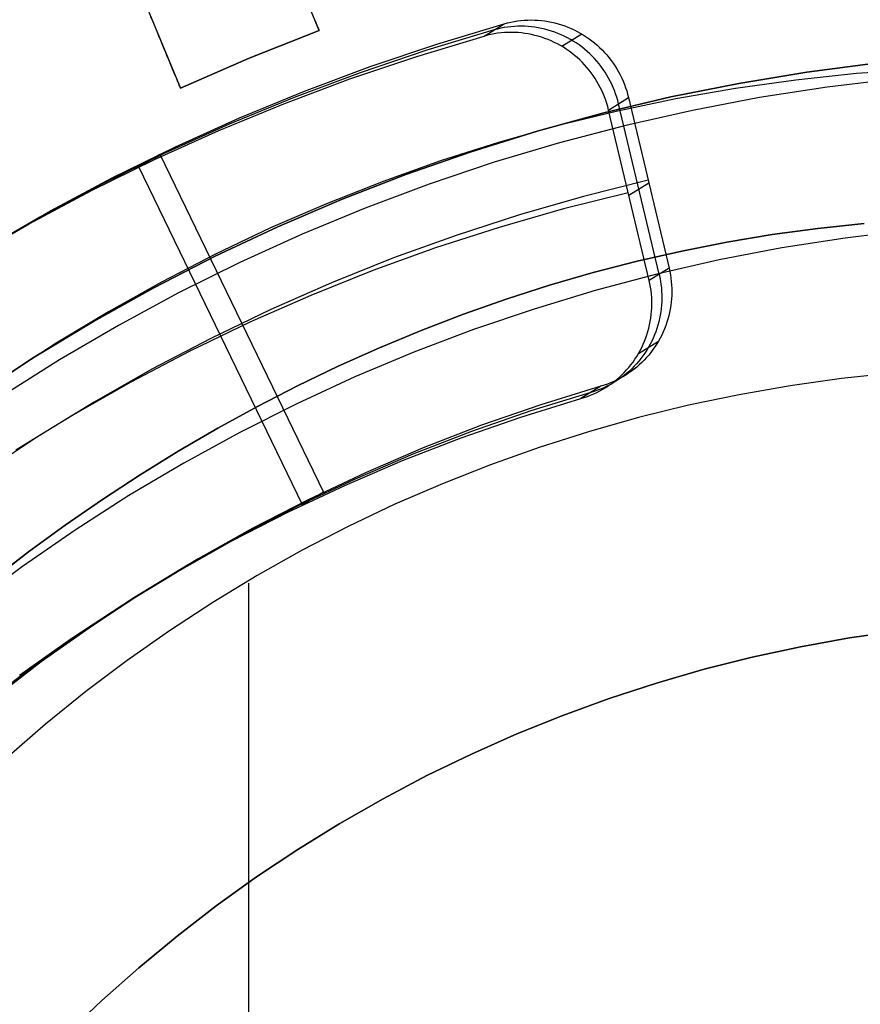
# Model space of a CAD drawing. Header units: millimetres. Extents: x 8929 to 10091, y -2708 to -1691.
# Tile 121 of 196: x 9499 to 9508, y -2047 to -2038. Entities that reach past the tile are written whole.
import ezdxf

# ---------------------------------------------------------------- set-up
doc = ezdxf.new("R2010")
doc.units = ezdxf.units.MM
for name, color, linetype in [('1', 7, 'Continuous'), ('COLOR EXT', 7, 'Continuous'), ('PLASTICO NEGRO', 7, 'Continuous')]:
    doc.layers.add(name, color=color, linetype=linetype)

msp = doc.modelspace()

# ---------------------------------------------------------------- linework, layer by layer
at = {"layer": '1', "color": 7, "true_color": 0xf4f4f4}
for p, q in [((9507.9069, -2038.0683, 206.5665), (9507.2222, -2038.1573, 206.5665)), ((9507.2222, -2038.1573, 208.3851), (9507.9069, -2038.0683, 208.3851)), ((9507.9069, -2038.0683, 207.4758), (9507.2222, -2038.1573, 207.4758)), ((9507.2222, -2038.1573, 206.5665), (9506.541, -2038.2698, 206.5665)), ((9506.541, -2038.2698, 208.3851), (9507.2222, -2038.1573, 208.3851)), ((9507.2222, -2038.1573, 207.4758), (9506.541, -2038.2698, 207.4758)), ((9506.541, -2038.2698, 206.5665), (9505.8641, -2038.4058, 206.5665)), ((9505.8641, -2038.4058, 208.3851), (9506.541, -2038.2698, 208.3851)), ((9506.541, -2038.2698, 207.4758), (9505.8641, -2038.4058, 207.4758)), ((9505.8641, -2038.4058, 206.5665), (9505.1923, -2038.5651, 206.5665)), ((9505.1923, -2038.5651, 208.3851), (9505.8641, -2038.4058, 208.3851)), ((9505.8641, -2038.4058, 207.4758), (9505.1923, -2038.5651, 207.4758)), ((9505.1923, -2038.5651, 206.5665), (9504.5264, -2038.7475, 206.5665)), ((9504.5264, -2038.7475, 208.3851), (9505.1923, -2038.5651, 208.3851)), ((9505.1923, -2038.5651, 207.4758), (9504.5264, -2038.7475, 207.4758)), ((9504.5264, -2038.7475, 206.5665), (9503.8672, -2038.9527, 206.5665)), ((9503.8672, -2038.9527, 208.3851), (9504.5264, -2038.7475, 208.3851)), ((9504.5264, -2038.7475, 207.4758), (9503.8672, -2038.9527, 207.4758)), ((9503.8672, -2038.9527, 206.5665), (9503.2155, -2039.1806, 206.5665)), ((9503.2155, -2039.1806, 208.3851), (9503.8672, -2038.9527, 208.3851)), ((9503.8672, -2038.9527, 207.4758), (9503.2155, -2039.1806, 207.4758)), ((9503.2155, -2039.1806, 206.5665), (9502.572, -2039.4308, 206.5665)), ((9502.572, -2039.4308, 208.3851), (9503.2155, -2039.1806, 208.3851)), ((9503.2155, -2039.1806, 207.4758), (9502.572, -2039.4308, 207.4758)), ((9502.572, -2039.4308, 206.5665), (9501.9375, -2039.7031, 206.5665)), ((9501.9375, -2039.7031, 208.3851), (9502.572, -2039.4308, 208.3851)), ((9502.572, -2039.4308, 207.4758), (9501.9375, -2039.7031, 207.4758)), ((9501.9375, -2039.7031, 206.5665), (9501.3128, -2039.9971, 206.5665)), ((9501.3128, -2039.9971, 208.3851), (9501.9375, -2039.7031, 208.3851)), ((9501.9375, -2039.7031, 207.4758), (9501.3128, -2039.9971, 207.4758)), ((9501.3128, -2039.9971, 206.5665), (9500.6987, -2040.3125, 206.5665)), ((9500.6987, -2040.3125, 208.3851), (9501.3128, -2039.9971, 208.3851)), ((9501.3128, -2039.9971, 207.4758), (9500.6987, -2040.3125, 207.4758)), ((9500.6987, -2040.3125, 206.5665), (9500.0957, -2040.649, 206.5665)), ((9500.0957, -2040.649, 208.3851), (9500.6987, -2040.3125, 208.3851)), ((9500.6987, -2040.3125, 207.4758), (9500.0957, -2040.649, 207.4758)), ((9500.0957, -2040.649, 206.5665), (9499.5048, -2041.006, 206.5665)), ((9499.5048, -2041.006, 208.3851), (9500.0957, -2040.649, 208.3851)), ((9500.0957, -2040.649, 207.4758), (9499.5048, -2041.006, 207.4758)), ((9499.5048, -2041.006, 206.5665), (9498.9265, -2041.3832, 206.5665)), ((9498.9265, -2041.3832, 208.3851), (9499.5048, -2041.006, 208.3851)), ((9499.5048, -2041.006, 207.4758), (9498.9265, -2041.3832, 207.4758))]:
    msp.add_line(p, q, dxfattribs=at)
at = {"layer": '1', "color": 7, "true_color": 0xffffff}
for p, q in [((9507.7169, -2038.1723, 44.6532), (9507.1122, -2038.2363, 44.6532)), ((9508.1017, -2038.226, 44.6532), (9507.4236, -2038.3074, 44.6532)), ((9508.3234, -2038.1287, 44.6532), (9507.7169, -2038.1723, 44.6532)), ((9506.5101, -2038.3208, 44.6532), (9505.9111, -2038.4255, 44.6532)), ((9507.1122, -2038.2363, 44.6532), (9506.5101, -2038.3208, 44.6532)), ((9507.4236, -2038.3074, 44.6532), (9506.7488, -2038.4119, 44.6532)), ((9506.7488, -2038.4119, 44.6532), (9506.0779, -2038.5394, 44.6532)), ((9505.9111, -2038.4255, 44.6532), (9505.316, -2038.5504, 44.6532)), ((9505.316, -2038.5504, 44.6532), (9504.7254, -2038.6953, 44.6532)), ((9506.0779, -2038.5394, 44.6532), (9505.4117, -2038.6897, 44.6532)), ((9504.7254, -2038.6953, 44.6532), (9504.1401, -2038.8601, 44.6532)), ((9505.4117, -2038.6897, 44.6532), (9504.7511, -2038.8627, 44.6532)), ((9504.1401, -2038.8601, 44.6532), (9503.5607, -2039.0446, 44.6532)), ((9504.7511, -2038.8627, 44.6532), (9504.0967, -2039.0582, 44.6532)), ((9503.5607, -2039.0446, 44.6532), (9502.9879, -2039.2485, 44.6532)), ((9504.0967, -2039.0582, 44.6532), (9503.4495, -2039.2759, 44.6532)), ((9502.9879, -2039.2485, 44.6532), (9502.4222, -2039.4717, 44.6532)), ((9503.4495, -2039.2759, 44.6532), (9502.81, -2039.5155, 44.6532)), ((9502.4222, -2039.4717, 44.6532), (9501.8645, -2039.7138, 44.6532)), ((9502.81, -2039.5155, 44.6532), (9502.179, -2039.7768, 44.6532)), ((9507.793, -2039.67, 37.885), (9507.3323, -2039.7185, 37.885)), ((9507.3323, -2039.7185, 43.1354), (9507.793, -2039.67, 43.1354)), ((9501.8645, -2039.7138, 44.6532), (9501.3152, -2039.9747, 44.6532)), ((9502.179, -2039.7768, 44.6532), (9501.5574, -2040.0596, 44.6532)), ((9506.8753, -2039.7805, 37.885), (9506.4222, -2039.8559, 37.885)), ((9506.4222, -2039.8559, 43.1354), (9506.8753, -2039.7805, 43.1354)), ((9507.3323, -2039.7185, 37.885), (9506.8753, -2039.7805, 37.885)), ((9506.8753, -2039.7805, 43.1354), (9507.3323, -2039.7185, 43.1354)), ((9508.2362, -2039.738, 40.5102), (9507.6028, -2039.8149, 40.5102)), ((9508.2362, -2039.738, 43.1354), (9507.6028, -2039.8149, 43.1354)), ((9506.4222, -2039.8559, 37.885), (9505.9731, -2039.9444, 37.885)), ((9505.9731, -2039.9444, 43.1354), (9506.4222, -2039.8559, 43.1354)), ((9507.6028, -2039.8149, 40.5102), (9506.9725, -2039.9136, 40.5102)), ((9507.6028, -2039.8149, 43.1354), (9506.9725, -2039.9136, 43.1354)), ((9501.3152, -2039.9747, 44.6532), (9500.775, -2040.254, 44.6532)), ((9505.9731, -2039.9444, 37.885), (9505.528, -2040.0456, 37.885)), ((9505.528, -2040.0456, 43.1354), (9505.9731, -2039.9444, 43.1354)), ((9506.9725, -2039.9136, 40.5102), (9506.346, -2040.034, 40.5102)), ((9506.9725, -2039.9136, 43.1354), (9506.346, -2040.034, 43.1354)), ((9501.5574, -2040.0596, 44.6532), (9500.9458, -2040.3634, 44.6532)), ((9505.528, -2040.0456, 37.885), (9505.0873, -2040.1596, 37.885)), ((9505.0873, -2040.1596, 43.1354), (9505.528, -2040.0456, 43.1354)), ((9506.346, -2040.034, 40.5102), (9505.7239, -2040.176, 40.5102)), ((9506.346, -2040.034, 43.1354), (9505.7239, -2040.176, 43.1354)), ((9505.0873, -2040.1596, 37.885), (9504.651, -2040.2859, 37.885)), ((9504.651, -2040.2859, 43.1354), (9505.0873, -2040.1596, 43.1354)), ((9505.7239, -2040.176, 40.5102), (9505.1072, -2040.3394, 40.5102)), ((9505.7239, -2040.176, 43.1354), (9505.1072, -2040.3394, 43.1354)), ((9500.775, -2040.254, 44.6532), (9500.2446, -2040.5513, 44.6532)), ((9504.651, -2040.2859, 37.885), (9504.2193, -2040.4243, 37.885)), ((9504.2193, -2040.4243, 43.1354), (9504.651, -2040.2859, 43.1354)), ((9500.9458, -2040.3634, 44.6532), (9500.3449, -2040.6878, 44.6532)), ((9505.1072, -2040.3394, 40.5102), (9504.4965, -2040.5239, 40.5102)), ((9505.1072, -2040.3394, 43.1354), (9504.4965, -2040.5239, 43.1354)), ((9504.2193, -2040.4243, 37.885), (9503.7923, -2040.5746, 37.885)), ((9503.7923, -2040.5746, 43.1354), (9504.2193, -2040.4243, 43.1354)), ((9500.2446, -2040.5513, 44.6532), (9499.7246, -2040.8664, 44.6532)), ((9503.7923, -2040.5746, 37.885), (9503.3701, -2040.7367, 37.885)), ((9503.3701, -2040.7367, 43.1354), (9503.7923, -2040.5746, 43.1354)), ((9504.4965, -2040.5239, 40.5102), (9503.8925, -2040.7294, 40.5102)), ((9504.4965, -2040.5239, 43.1354), (9503.8925, -2040.7294, 43.1354)), ((9500.3449, -2040.6878, 44.6532), (9499.7554, -2041.0327, 44.6532)), ((9503.3701, -2040.7367, 37.885), (9502.953, -2040.9102, 37.885)), ((9502.953, -2040.9102, 43.1354), (9503.3701, -2040.7367, 43.1354)), ((9503.8925, -2040.7294, 40.5102), (9503.2959, -2040.9557, 40.5102)), ((9503.8925, -2040.7294, 43.1354), (9503.2959, -2040.9557, 43.1354)), ((9499.7246, -2040.8664, 44.6532), (9499.2155, -2041.1989, 44.6532)), ((9502.953, -2040.9102, 37.885), (9502.541, -2041.0949, 37.885)), ((9502.541, -2041.0949, 43.1354), (9502.953, -2040.9102, 43.1354)), ((9503.2959, -2040.9557, 40.5102), (9502.7075, -2041.2024, 40.5102)), ((9503.2959, -2040.9557, 43.1354), (9502.7075, -2041.2024, 43.1354)), ((9499.7554, -2041.0327, 44.6532), (9499.1781, -2041.3974, 44.6532)), ((9502.541, -2041.0949, 37.885), (9502.1343, -2041.2905, 37.885)), ((9502.1343, -2041.2905, 43.1354), (9502.541, -2041.0949, 43.1354)), ((9508.0814, -2041.1642, 36.4032), (9507.5674, -2041.2187, 36.4032)), ((9502.7075, -2041.2024, 40.5102), (9502.128, -2041.4692, 40.5102)), ((9502.7075, -2041.2024, 43.1354), (9502.128, -2041.4692, 43.1354)), ((9507.5674, -2041.2187, 36.4032), (9507.0555, -2041.2905, 36.4032)), ((9502.1343, -2041.2905, 37.885), (9501.7331, -2041.497, 37.885)), ((9501.7331, -2041.497, 43.1354), (9502.1343, -2041.2905, 43.1354)), ((9507.0555, -2041.2905, 36.4032), (9506.5464, -2041.3795, 36.4032)), ((9502.128, -2041.4692, 40.5102), (9501.558, -2041.7559, 40.5102)), ((9502.128, -2041.4692, 43.1354), (9501.558, -2041.7559, 43.1354)), ((9506.5464, -2041.3795, 36.4032), (9506.0406, -2041.4856, 36.4032)), ((9501.7331, -2041.497, 37.885), (9501.3374, -2041.7139, 37.885)), ((9501.3374, -2041.7139, 43.1354), (9501.7331, -2041.497, 43.1354)), ((9506.0406, -2041.4856, 36.4032), (9505.5386, -2041.6088, 36.4032)), ((9505.5386, -2041.6088, 36.4032), (9505.0411, -2041.7489, 36.4032)), ((9501.3374, -2041.7139, 37.885), (9500.9475, -2041.9411, 37.885)), ((9500.9475, -2041.9411, 43.1354), (9501.3374, -2041.7139, 43.1354)), ((9501.558, -2041.7559, 40.5102), (9500.9983, -2042.0621, 40.5102)), ((9501.558, -2041.7559, 43.1354), (9500.9983, -2042.0621, 43.1354)), ((9505.0411, -2041.7489, 36.4032), (9504.5486, -2041.9057, 36.4032)), ((9500.9475, -2041.9411, 37.885), (9500.5635, -2042.1784, 37.885)), ((9500.5635, -2042.1784, 43.1354), (9500.9475, -2041.9411, 43.1354)), ((9504.5486, -2041.9057, 36.4032), (9504.0616, -2042.0791, 36.4032)), ((9500.9983, -2042.0621, 40.5102), (9500.4495, -2042.3875, 40.5102)), ((9500.9983, -2042.0621, 43.1354), (9500.4495, -2042.3875, 43.1354)), ((9504.0616, -2042.0791, 36.4032), (9503.5808, -2042.2688, 36.4032)), ((9500.5635, -2042.1784, 37.885), (9500.1854, -2042.4255, 37.885)), ((9500.1854, -2042.4255, 43.1354), (9500.5635, -2042.1784, 43.1354)), ((9503.5808, -2042.2688, 36.4032), (9503.1067, -2042.4746, 36.4032)), ((9500.1854, -2042.4255, 37.885), (9499.8136, -2042.6821, 37.885)), ((9499.8136, -2042.6821, 43.1354), (9500.1854, -2042.4255, 43.1354)), ((9500.4495, -2042.3875, 40.5102), (9499.9122, -2042.7316, 40.5102)), ((9500.4495, -2042.3875, 43.1354), (9499.9122, -2042.7316, 43.1354)), ((9503.1067, -2042.4746, 36.4032), (9502.6398, -2042.6963, 36.4032)), ((9499.9122, -2042.7316, 40.5102), (9499.3871, -2043.094, 40.5102)), ((9499.9122, -2042.7316, 43.1354), (9499.3871, -2043.094, 43.1354)), ((9499.8136, -2042.6821, 37.885), (9499.4481, -2042.9481, 37.885)), ((9499.4481, -2042.9481, 43.1354), (9499.8136, -2042.6821, 43.1354)), ((9502.6398, -2042.6963, 36.4032), (9502.1807, -2042.9337, 36.4032)), ((9502.1807, -2042.9337, 36.4032), (9501.7298, -2043.1865, 36.4032)), ((9499.4481, -2042.9481, 37.885), (9499.089, -2043.2232, 37.885)), ((9499.089, -2043.2232, 43.1354), (9499.4481, -2042.9481, 43.1354)), ((9499.3871, -2043.094, 40.5102), (9498.8749, -2043.4744, 40.5102)), ((9499.3871, -2043.094, 43.1354), (9498.8749, -2043.4744, 43.1354)), ((9501.7298, -2043.1865, 36.4032), (9501.2878, -2043.4543, 36.4032)), ((9501.6469, -2072.9802, 36.4032), (9501.6469, -2043.2613, 36.4032)), ((9501.2878, -2043.4543, 36.4032), (9500.855, -2043.7369, 36.4032)), ((9500.855, -2043.7369, 36.4032), (9500.4321, -2044.034, 36.4032)), ((9500.4321, -2044.034, 36.4032), (9500.0194, -2044.3452, 36.4032)), ((9500.0194, -2044.3452, 36.4032), (9499.6174, -2044.6701, 36.4032)), ((9499.6174, -2044.6701, 36.4032), (9499.2267, -2045.0085, 36.4032))]:
    msp.add_line(p, q, dxfattribs=at)
at = {"layer": 'COLOR EXT', "color": 30, "true_color": 0xff8d00}
for p, q in [((9502.3505, -2037.7423, 21.7535), (9498.235, -2027.8066, 21.7535)), ((9496.8492, -2028.3806, 21.7535), (9500.9647, -2038.3163, 21.7535)), ((9502.3505, -2037.7423, 20.1035), (9501.1061, -2034.7381, 20.1035)), ((9499.7203, -2035.3121, 20.1035), (9500.9647, -2038.3163, 20.1035)), ((9500.691, -2037.6557, 26.4358), (9500.6703, -2037.6055, 26.4797)), ((9502.3043, -2037.6306, 25.5877), (9502.313, -2037.6516, 25.5217)), ((9500.7112, -2037.7044, 26.39), (9500.691, -2037.6557, 26.4358)), ((9500.7308, -2037.7516, 26.3424), (9500.7112, -2037.7044, 26.39)), ((9502.313, -2037.6516, 25.5217), (9502.3208, -2037.6705, 25.4549)), ((9502.3208, -2037.6705, 25.4549), (9502.3277, -2037.6872, 25.3875)), ((9502.3277, -2037.6872, 25.3875), (9502.3337, -2037.7018, 25.3194)), ((9502.3337, -2037.7018, 25.3194), (9502.3388, -2037.7141, 25.2509)), ((9502.3388, -2037.7141, 25.2509), (9502.343, -2037.7242, 25.1819)), ((9502.343, -2037.7242, 25.1819), (9502.3463, -2037.7321, 25.1126)), ((9502.3463, -2037.7321, 25.1126), (9502.3486, -2037.7377, 25.0431)), ((9500.7497, -2037.7972, 26.293), (9500.7308, -2037.7516, 26.3424)), ((9500.7679, -2037.8412, 26.242), (9500.7497, -2037.7972, 26.293)), ((9501.6526, -2038.0173, 24.9035), (9502.3505, -2037.7423, 24.9035)), ((9502.3505, -2037.7423, 20.1035), (9501.6526, -2038.0173, 20.1035)), ((9502.3505, -2037.7423, 22.5035), (9501.6526, -2038.0173, 22.5035)), ((9502.3486, -2037.7377, 25.0431), (9502.35, -2037.7411, 24.9733)), ((9502.35, -2037.7411, 24.9733), (9502.3505, -2037.7423, 24.9035)), ((9502.3505, -2037.7423, 24.9035), (9502.3505, -2037.7423, 20.1035)), ((9500.7854, -2037.8835, 26.1893), (9500.7679, -2037.8412, 26.242)), ((9500.8023, -2037.9241, 26.135), (9500.7854, -2037.8835, 26.1893)), ((9500.8183, -2037.963, 26.0793), (9500.8023, -2037.9241, 26.135)), ((9500.8337, -2038, 26.0221), (9500.8183, -2037.963, 26.0793)), ((9500.8482, -2038.0352, 25.9635), (9500.8337, -2038, 26.0221)), ((9500.9647, -2038.3163, 24.9035), (9501.6526, -2038.0173, 24.9035)), ((9501.6526, -2038.0173, 20.1035), (9500.9647, -2038.3163, 20.1035)), ((9501.6526, -2038.0173, 22.5035), (9500.9647, -2038.3163, 22.5035)), ((9501.6526, -2038.0173, 20.1035), (9501.6526, -2038.0173, 24.9035)), ((9500.862, -2038.0684, 25.9037), (9500.8482, -2038.0352, 25.9635)), ((9500.875, -2038.0997, 25.8426), (9500.862, -2038.0684, 25.9037)), ((9500.8871, -2038.129, 25.7804), (9500.875, -2038.0997, 25.8426)), ((9500.8984, -2038.1563, 25.7172), (9500.8871, -2038.129, 25.7804)), ((9500.9089, -2038.1815, 25.6529), (9500.8984, -2038.1563, 25.7172)), ((9500.9184, -2038.2046, 25.5877), (9500.9089, -2038.1815, 25.6529)), ((9500.9271, -2038.2257, 25.5217), (9500.9184, -2038.2046, 25.5877)), ((9500.935, -2038.2445, 25.4549), (9500.9271, -2038.2257, 25.5217)), ((9500.9419, -2038.2612, 25.3875), (9500.935, -2038.2445, 25.4549)), ((9500.9479, -2038.2758, 25.3194), (9500.9419, -2038.2612, 25.3875)), ((9500.953, -2038.2881, 25.2509), (9500.9479, -2038.2758, 25.3194)), ((9500.9572, -2038.2982, 25.1819), (9500.953, -2038.2881, 25.2509)), ((9500.9605, -2038.3061, 25.1126), (9500.9572, -2038.2982, 25.1819)), ((9500.9628, -2038.3117, 25.0431), (9500.9605, -2038.3061, 25.1126)), ((9500.9642, -2038.3151, 24.9733), (9500.9628, -2038.3117, 25.0431)), ((9500.9647, -2038.3163, 24.9035), (9500.9642, -2038.3151, 24.9733)), ((9500.9647, -2038.3163, 20.1035), (9500.9647, -2038.3163, 24.9035))]:
    msp.add_line(p, q, dxfattribs=at)
at = {"layer": 'PLASTICO NEGRO', "color": 254, "true_color": 0xcad1ee}
for p, q in [((9503.5253, -2037.8765, 30.5754), (9504.198, -2037.6737, 30.4665)), ((9503.9993, -2037.7976, 28.9849), (9504.198, -2037.6737, 30.4665)), ((9504.1315, -2037.727, 29.7201), (9504.0986, -2037.7357, 29.7253)), ((9504.1647, -2037.7194, 29.715), (9504.1315, -2037.727, 29.7201)), ((9504.1982, -2037.7131, 29.71), (9504.1647, -2037.7194, 29.715)), ((9504.198, -2037.6737, 30.4665), (9504.2309, -2037.665, 30.4613)), ((9504.2319, -2037.7078, 29.705), (9504.1982, -2037.7131, 29.71)), ((9504.2309, -2037.665, 30.4613), (9504.2642, -2037.6575, 30.4562)), ((9504.2658, -2037.7038, 29.7002), (9504.2319, -2037.7078, 29.705)), ((9504.2642, -2037.6575, 30.4562), (9504.2976, -2037.6511, 30.4511)), ((9504.2998, -2037.7009, 29.6954), (9504.2658, -2037.7038, 29.7002)), ((9504.2976, -2037.6511, 30.4511), (9504.3313, -2037.6458, 30.4461)), ((9504.3339, -2037.6992, 29.6906), (9504.2998, -2037.7009, 29.6954)), ((9504.3313, -2037.6458, 30.4461), (9504.3652, -2037.6418, 30.4412)), ((9504.3681, -2037.6987, 29.686), (9504.3339, -2037.6992, 29.6906)), ((9504.3652, -2037.6418, 30.4412), (9504.3992, -2037.6389, 30.4363)), ((9504.4022, -2037.6994, 29.6815), (9504.3681, -2037.6987, 29.686)), ((9504.3992, -2037.6389, 30.4363), (9504.4333, -2037.6372, 30.4316)), ((9504.4364, -2037.7012, 29.6771), (9504.4022, -2037.6994, 29.6815)), ((9504.4333, -2037.6372, 30.4316), (9504.4675, -2037.6367, 30.4269)), ((9504.4704, -2037.7043, 29.6727), (9504.4364, -2037.7012, 29.6771)), ((9504.4675, -2037.6367, 30.4269), (9504.5016, -2037.6374, 30.4223)), ((9504.5044, -2037.7085, 29.6685), (9504.4704, -2037.7043, 29.6727)), ((9504.5016, -2037.6374, 30.4223), (9504.5357, -2037.6392, 30.4179)), ((9504.5382, -2037.7139, 29.6645), (9504.5044, -2037.7085, 29.6685)), ((9504.5357, -2037.6392, 30.4179), (9504.5698, -2037.6423, 30.4135)), ((9504.5718, -2037.7204, 29.6605), (9504.5382, -2037.7139, 29.6645)), ((9504.5698, -2037.6423, 30.4135), (9504.6037, -2037.6465, 30.4093)), ((9504.6052, -2037.7281, 29.6567), (9504.5718, -2037.7204, 29.6605)), ((9504.6037, -2037.6465, 30.4093), (9504.6375, -2037.6519, 30.4052)), ((9504.6383, -2037.737, 29.653), (9504.6052, -2037.7281, 29.6567)), ((9504.6375, -2037.6519, 30.4052), (9504.6711, -2037.6584, 30.4012)), ((9504.6711, -2037.6584, 30.4012), (9504.7045, -2037.6662, 30.3973)), ((9504.7045, -2037.6662, 30.3973), (9504.7376, -2037.675, 30.3936)), ((9504.7376, -2037.675, 30.3936), (9504.7704, -2037.685, 30.39)), ((9504.7704, -2037.685, 30.39), (9504.8028, -2037.6961, 30.3865)), ((9504.8028, -2037.6961, 30.3865), (9504.8349, -2037.7084, 30.3832)), ((9504.8349, -2037.7084, 30.3832), (9504.8665, -2037.7217, 30.3801)), ((9504.8665, -2037.7217, 30.3801), (9504.8977, -2037.7361, 30.3771)), ((9503.3247, -2038.0008, 29.0941), (9503.9993, -2037.7976, 28.9849)), ((9504.0986, -2037.7357, 29.7257), (9503.425, -2037.9386, 29.8347)), ((9504.0322, -2037.7889, 28.9797), (9503.9993, -2037.7976, 28.9849)), ((9504.0654, -2037.7814, 28.9746), (9504.0322, -2037.7889, 28.9797)), ((9504.0989, -2037.775, 28.9695), (9504.0654, -2037.7814, 28.9746)), ((9504.1326, -2037.7698, 28.9645), (9504.0989, -2037.775, 28.9695)), ((9504.1665, -2037.7657, 28.9596), (9504.1326, -2037.7698, 28.9645)), ((9504.2005, -2037.7629, 28.9547), (9504.1665, -2037.7657, 28.9596)), ((9504.2346, -2037.7612, 28.95), (9504.2005, -2037.7629, 28.9547)), ((9504.2687, -2037.7607, 28.9453), (9504.2346, -2037.7612, 28.95)), ((9504.3029, -2037.7613, 28.9407), (9504.2687, -2037.7607, 28.9453)), ((9504.337, -2037.7632, 28.9363), (9504.3029, -2037.7613, 28.9407)), ((9504.3711, -2037.7662, 28.9319), (9504.337, -2037.7632, 28.9363)), ((9504.405, -2037.7705, 28.9277), (9504.3711, -2037.7662, 28.9319)), ((9504.4388, -2037.7759, 28.9236), (9504.405, -2037.7705, 28.9277)), ((9504.4724, -2037.7824, 28.9196), (9504.4388, -2037.7759, 28.9236)), ((9504.5058, -2037.7901, 28.9157), (9504.4724, -2037.7824, 28.9196)), ((9504.5389, -2037.799, 28.912), (9504.5058, -2037.7901, 28.9157)), ((9504.5717, -2037.809, 28.9084), (9504.5389, -2037.799, 28.912)), ((9504.6041, -2037.8201, 28.9049), (9504.5717, -2037.809, 28.9084)), ((9504.6361, -2037.8324, 28.9016), (9504.6041, -2037.8201, 28.9049)), ((9504.6678, -2037.8457, 28.8985), (9504.6361, -2037.8324, 28.9016)), ((9504.6711, -2037.747, 29.6494), (9504.6383, -2037.737, 29.653)), ((9504.7035, -2037.7581, 29.646), (9504.6711, -2037.747, 29.6494)), ((9504.7356, -2037.7704, 29.6427), (9504.7035, -2037.7581, 29.646)), ((9504.7672, -2037.7837, 29.6396), (9504.7356, -2037.7704, 29.6427)), ((9504.7983, -2037.7981, 29.6366), (9504.7672, -2037.7837, 29.6396)), ((9504.9733, -2037.7768, 30.3703), (9504.7745, -2037.9008, 28.8887)), ((9504.829, -2037.8136, 29.6338), (9504.7983, -2037.7981, 29.6366)), ((9504.8591, -2037.8301, 29.6311), (9504.829, -2037.8136, 29.6338)), ((9504.8887, -2037.8477, 29.6286), (9504.8591, -2037.8301, 29.6311)), ((9504.8977, -2037.7361, 30.3771), (9504.9283, -2037.7516, 30.3742)), ((9504.9283, -2037.7516, 30.3742), (9504.9585, -2037.7682, 30.3715)), ((9504.9585, -2037.7682, 30.3715), (9504.988, -2037.7857, 30.369)), ((9504.988, -2037.7857, 30.369), (9505.017, -2037.8043, 30.3667)), ((9505.017, -2037.8043, 30.3667), (9505.0453, -2037.8239, 30.3645)), ((9505.0453, -2037.8239, 30.3645), (9505.0729, -2037.8444, 30.3625)), ((9502.8598, -2038.1011, 30.6859), (9503.5253, -2037.8765, 30.5754)), ((9504.6989, -2037.8601, 28.8955), (9504.6678, -2037.8457, 28.8985)), ((9504.7296, -2037.8756, 28.8926), (9504.6989, -2037.8601, 28.8955)), ((9504.7597, -2037.8921, 28.89), (9504.7296, -2037.8756, 28.8926)), ((9504.7892, -2037.9097, 28.8874), (9504.7597, -2037.8921, 28.89)), ((9504.8182, -2037.9283, 28.8851), (9504.7892, -2037.9097, 28.8874)), ((9504.8465, -2037.9478, 28.8829), (9504.8182, -2037.9283, 28.8851)), ((9504.9176, -2037.8663, 29.6263), (9504.8887, -2037.8477, 29.6286)), ((9504.9459, -2037.8858, 29.6241), (9504.9176, -2037.8663, 29.6263)), ((9504.9736, -2037.9063, 29.6221), (9504.9459, -2037.8858, 29.6241)), ((9505.0005, -2037.9278, 29.6203), (9504.9736, -2037.9063, 29.6221)), ((9505.0266, -2037.9501, 29.6187), (9505.0005, -2037.9278, 29.6203)), ((9505.0729, -2037.8444, 30.3625), (9505.0998, -2037.8658, 30.3607)), ((9505.0998, -2037.8658, 30.3607), (9505.126, -2037.8882, 30.359)), ((9505.126, -2037.8882, 30.359), (9505.1514, -2037.9114, 30.3575)), ((9505.1514, -2037.9114, 30.3575), (9505.176, -2037.9355, 30.3562)), ((9502.6575, -2038.226, 29.2049), (9503.3247, -2038.0008, 29.0941)), ((9503.425, -2037.9386, 29.8347), (9502.7586, -2038.1635, 29.9454)), ((9504.8741, -2037.9683, 28.8809), (9504.8465, -2037.9478, 28.8829)), ((9504.901, -2037.9898, 28.8791), (9504.8741, -2037.9683, 28.8809)), ((9504.9272, -2038.0122, 28.8774), (9504.901, -2037.9898, 28.8791)), ((9504.9526, -2038.0354, 28.8759), (9504.9272, -2038.0122, 28.8774)), ((9505.052, -2037.9734, 29.6172), (9505.0266, -2037.9501, 29.6187)), ((9505.0766, -2037.9975, 29.6159), (9505.052, -2037.9734, 29.6172)), ((9505.1004, -2038.0224, 29.6148), (9505.0766, -2037.9975, 29.6159)), ((9505.1233, -2038.0482, 29.6139), (9505.1004, -2038.0224, 29.6148)), ((9505.176, -2037.9355, 30.3562), (9505.1998, -2037.9605, 30.3551)), ((9505.1998, -2037.9605, 30.3551), (9505.2227, -2037.9862, 30.3542)), ((9505.2227, -2037.9862, 30.3542), (9505.2447, -2038.0127, 30.3535)), ((9505.2447, -2038.0127, 30.3535), (9505.2658, -2038.04, 30.3529)), ((9502.2023, -2038.3473, 30.798), (9502.8598, -2038.1011, 30.6859)), ((9504.9772, -2038.0595, 28.8746), (9504.9526, -2038.0354, 28.8759)), ((9505.0009, -2038.0845, 28.8735), (9504.9772, -2038.0595, 28.8746)), ((9505.0239, -2038.1102, 28.8726), (9505.0009, -2038.0845, 28.8735)), ((9505.0459, -2038.1367, 28.8719), (9505.0239, -2038.1102, 28.8726)), ((9505.1453, -2038.0747, 29.6132), (9505.1233, -2038.0482, 29.6139)), ((9505.1665, -2038.1019, 29.6126), (9505.1453, -2038.0747, 29.6132)), ((9505.1866, -2038.1298, 29.6122), (9505.1665, -2038.1019, 29.6126)), ((9505.2658, -2038.04, 30.3529), (9505.286, -2038.0679, 30.3525)), ((9505.286, -2038.0679, 30.3525), (9505.3052, -2038.0965, 30.3523)), ((9505.3052, -2038.0965, 30.3523), (9505.3234, -2038.1258, 30.3523)), ((9505.3234, -2038.1258, 30.3523), (9505.3406, -2038.1556, 30.3525)), ((9501.9982, -2038.4728, 29.3172), (9502.6575, -2038.226, 29.2049)), ((9502.7586, -2038.1635, 29.9454), (9502.1002, -2038.41, 30.0576)), ((9505.067, -2038.1639, 28.8713), (9505.0459, -2038.1367, 28.8719)), ((9505.0872, -2038.1919, 28.8709), (9505.067, -2038.1639, 28.8713)), ((9505.1064, -2038.2205, 28.8708), (9505.0872, -2038.1919, 28.8709)), ((9505.1246, -2038.2497, 28.8708), (9505.1064, -2038.2205, 28.8708)), ((9505.2058, -2038.1585, 29.612), (9505.1866, -2038.1298, 29.6122)), ((9505.2241, -2038.1877, 29.612), (9505.2058, -2038.1585, 29.612)), ((9505.2413, -2038.2176, 29.6122), (9505.2241, -2038.1877, 29.612)), ((9505.2575, -2038.248, 29.6126), (9505.2413, -2038.2176, 29.6122)), ((9505.3406, -2038.1556, 30.3525), (9505.3568, -2038.1861, 30.3529)), ((9505.3568, -2038.1861, 30.3529), (9505.372, -2038.217, 30.3535)), ((9505.372, -2038.217, 30.3535), (9505.386, -2038.2485, 30.3542)), ((9505.1418, -2038.2796, 28.8709), (9505.1246, -2038.2497, 28.8708)), ((9505.158, -2038.31, 28.8713), (9505.1418, -2038.2796, 28.8709)), ((9505.1731, -2038.341, 28.8719), (9505.158, -2038.31, 28.8713)), ((9505.2726, -2038.279, 29.6132), (9505.2575, -2038.248, 29.6126)), ((9505.2867, -2038.3104, 29.6139), (9505.2726, -2038.279, 29.6132)), ((9505.2997, -2038.3423, 29.6148), (9505.2867, -2038.3104, 29.6139)), ((9505.386, -2038.2485, 30.3542), (9505.399, -2038.2804, 30.3552)), ((9505.399, -2038.2804, 30.3552), (9505.411, -2038.3127, 30.3563)), ((9505.411, -2038.3127, 30.3563), (9505.4217, -2038.3454, 30.3576)), ((9502.1002, -2038.41, 30.0576), (9501.4505, -2038.6779, 30.1712)), ((9501.5534, -2038.6149, 30.9115), (9502.2023, -2038.3473, 30.798)), ((9505.1872, -2038.3724, 28.8726), (9505.1731, -2038.341, 28.8719)), ((9505.2002, -2038.4043, 28.8736), (9505.1872, -2038.3724, 28.8726)), ((9505.2121, -2038.4367, 28.8747), (9505.2002, -2038.4043, 28.8736)), ((9505.2411, -2038.5358, 28.8791), (9505.44, -2038.4118, 30.3607)), ((9505.3116, -2038.3746, 29.6159), (9505.2997, -2038.3423, 29.6148)), ((9505.3224, -2038.4074, 29.6172), (9505.3116, -2038.3746, 29.6159)), ((9505.3321, -2038.4404, 29.6187), (9505.3224, -2038.4074, 29.6172)), ((9505.4217, -2038.3454, 30.3576), (9505.4314, -2038.3785, 30.3591)), ((9505.4314, -2038.3785, 30.3591), (9505.44, -2038.4118, 30.3607)), ((9505.44, -2038.4118, 30.3607), (9505.8449, -2040.1148, 30.4489)), ((9501.3476, -2038.741, 29.431), (9501.9982, -2038.4728, 29.3172)), ((9505.2229, -2038.4694, 28.876), (9505.2121, -2038.4367, 28.8747)), ((9505.2326, -2038.5024, 28.8775), (9505.2229, -2038.4694, 28.876)), ((9505.2411, -2038.5358, 28.8791), (9505.2326, -2038.5024, 28.8775)), ((9505.3406, -2038.4738, 29.6203), (9505.3321, -2038.4404, 29.6187)), ((9505.7454, -2040.1767, 29.7081), (9505.3405, -2038.4738, 29.6199)), ((9500.9139, -2038.9035, 31.0263), (9501.5534, -2038.6149, 30.9115)), ((9505.646, -2040.2387, 28.9673), (9505.2411, -2038.5358, 28.8791)), ((9501.4505, -2038.6779, 30.1712), (9500.8101, -2038.967, 30.2862)), ((9500.7063, -2039.0304, 29.5461), (9501.3476, -2038.741, 29.431)), ((9500.2844, -2039.213, 31.1422), (9500.9139, -2038.9035, 31.0263)), ((9500.8101, -2038.967, 30.2862), (9500.1797, -2039.2768, 30.4023)), ((9500.5497, -2039.105, 29.5747), (9500.7591, -2038.9773, 31.0545)), ((9500.7591, -2038.9773, 31.0545), (9502.3945, -2042.3533, 31.1145)), ((9500.0751, -2039.3406, 29.6624), (9500.7063, -2039.0304, 29.5461)), ((9502.1852, -2042.481, 29.6347), (9500.5497, -2039.105, 29.5747)), ((9500.1797, -2039.2768, 30.4023), (9499.56, -2039.6071, 30.5195)), ((9499.6655, -2039.5428, 31.2592), (9500.2844, -2039.213, 31.1422)), ((9505.6364, -2039.238, 30.4035), (9504.9904, -2039.3996, 30.5042)), ((9505.4436, -2039.3873, 28.9232), (9505.6424, -2039.2633, 30.4048)), ((9499.4545, -2039.6713, 29.7797), (9500.0751, -2039.3406, 29.6624)), ((9504.9904, -2039.3996, 30.5042), (9504.3505, -2039.5829, 30.6066)), ((9505.4376, -2039.362, 28.9219), (9504.7899, -2039.524, 29.0228)), ((9499.058, -2039.8928, 31.3772), (9499.6655, -2039.5428, 31.2592)), ((9504.3505, -2039.5829, 30.6066), (9503.7174, -2039.7877, 30.7107)), ((9504.7899, -2039.524, 29.0228), (9504.1483, -2039.7078, 29.1256)), ((9498.8454, -2040.0222, 29.898), (9499.4545, -2039.6713, 29.7797)), ((9499.56, -2039.6071, 30.5195), (9498.9517, -2039.9575, 30.6376)), ((9503.7174, -2039.7877, 30.7107), (9503.0919, -2040.0139, 30.8164)), ((9504.1483, -2039.7078, 29.1256), (9503.5136, -2039.9131, 29.2299)), ((9503.5136, -2039.9131, 29.2299), (9502.8865, -2040.1398, 29.3359)), ((9503.0919, -2040.0139, 30.8164), (9502.4747, -2040.261, 30.9235)), ((9502.8865, -2040.1398, 29.3359), (9502.2677, -2040.3876, 29.4432)), ((9505.8449, -2040.1148, 30.4489), (9505.646, -2040.2387, 28.9673)), ((9505.7455, -2040.1767, 29.7086), (9505.7529, -2040.2103, 29.7104)), ((9505.8449, -2040.1148, 30.4489), (9505.8522, -2040.1484, 30.4507)), ((9505.8522, -2040.1484, 30.4507), (9505.8585, -2040.1822, 30.4527)), ((9505.8585, -2040.1822, 30.4527), (9505.8635, -2040.2162, 30.4549)), ((9502.4747, -2040.261, 30.9235), (9501.8664, -2040.5289, 31.0319)), ((9505.6534, -2040.2723, 28.9691), (9505.646, -2040.2387, 28.9673)), ((9505.6596, -2040.3062, 28.9711), (9505.6534, -2040.2723, 28.9691)), ((9505.7529, -2040.2103, 29.7104), (9505.7591, -2040.2441, 29.7124)), ((9505.7591, -2040.2441, 29.7124), (9505.7642, -2040.2782, 29.7146)), ((9505.7642, -2040.2782, 29.7146), (9505.7681, -2040.3123, 29.7169)), ((9505.8635, -2040.2162, 30.4549), (9505.8675, -2040.2504, 30.4572)), ((9505.8675, -2040.2504, 30.4572), (9505.8702, -2040.2847, 30.4597)), ((9505.8702, -2040.2847, 30.4597), (9505.8717, -2040.319, 30.4623)), ((9502.2677, -2040.3876, 29.4432), (9501.6578, -2040.6563, 29.5519)), ((9505.6647, -2040.3402, 28.9733), (9505.6596, -2040.3062, 28.9711)), ((9505.6686, -2040.3743, 28.9756), (9505.6647, -2040.3402, 28.9733)), ((9505.6714, -2040.4086, 28.9781), (9505.6686, -2040.3743, 28.9756)), ((9505.7681, -2040.3123, 29.7169), (9505.7708, -2040.3466, 29.7194)), ((9505.7708, -2040.3466, 29.7194), (9505.7724, -2040.3809, 29.7221)), ((9505.7724, -2040.3809, 29.7221), (9505.7728, -2040.4153, 29.7249)), ((9505.8713, -2040.3876, 30.4681), (9505.8694, -2040.4219, 30.4713)), ((9505.8721, -2040.3533, 30.4652), (9505.8713, -2040.3876, 30.4681)), ((9505.8717, -2040.319, 30.4623), (9505.8721, -2040.3533, 30.4652)), ((9505.6729, -2040.4429, 28.9808), (9505.6714, -2040.4086, 28.9781)), ((9505.6725, -2040.5116, 28.9866), (9505.6733, -2040.4773, 28.9836)), ((9505.6733, -2040.4773, 28.9836), (9505.6729, -2040.4429, 28.9808)), ((9505.77, -2040.4838, 29.731), (9505.7669, -2040.518, 29.7343)), ((9505.772, -2040.4496, 29.7279), (9505.77, -2040.4838, 29.731)), ((9505.7728, -2040.4153, 29.7249), (9505.772, -2040.4496, 29.7279)), ((9505.8662, -2040.4561, 30.4746), (9505.8619, -2040.4901, 30.478)), ((9505.8694, -2040.4219, 30.4713), (9505.8662, -2040.4561, 30.4746)), ((9501.8664, -2040.5289, 31.0319), (9501.2677, -2040.8173, 31.1415)), ((9505.6631, -2040.6141, 28.9964), (9505.6674, -2040.58, 28.993)), ((9505.6674, -2040.58, 28.993), (9505.6705, -2040.5459, 28.9897)), ((9505.6705, -2040.5459, 28.9897), (9505.6725, -2040.5116, 28.9866)), ((9505.7571, -2040.5859, 29.7413), (9505.7504, -2040.6195, 29.745)), ((9505.7626, -2040.552, 29.7377), (9505.7571, -2040.5859, 29.7413)), ((9505.7669, -2040.518, 29.7343), (9505.7626, -2040.552, 29.7377)), ((9505.8498, -2040.5575, 30.4853), (9505.842, -2040.5909, 30.4891)), ((9505.8564, -2040.5239, 30.4816), (9505.8498, -2040.5575, 30.4853)), ((9505.8619, -2040.4901, 30.478), (9505.8564, -2040.5239, 30.4816)), ((9501.6578, -2040.6563, 29.5519), (9501.0576, -2040.9454, 29.6618)), ((9505.6432, -2040.7149, 29.0075), (9505.651, -2040.6815, 29.0037)), ((9505.651, -2040.6815, 29.0037), (9505.6576, -2040.6479, 29)), ((9505.6576, -2040.6479, 29), (9505.6631, -2040.6141, 28.9964)), ((9505.7427, -2040.6528, 29.7488), (9505.7337, -2040.6859, 29.7528)), ((9505.7504, -2040.6195, 29.745), (9505.7427, -2040.6528, 29.7488)), ((9505.823, -2040.6566, 30.4972), (9505.8119, -2040.689, 30.5014)), ((9505.8331, -2040.6239, 30.4931), (9505.823, -2040.6566, 30.4972)), ((9505.842, -2040.5909, 30.4891), (9505.8331, -2040.6239, 30.4931)), ((9505.613, -2040.8129, 29.0198), (9505.6242, -2040.7806, 29.0156)), ((9505.6242, -2040.7806, 29.0156), (9505.6342, -2040.7479, 29.0115)), ((9505.6342, -2040.7479, 29.0115), (9505.6432, -2040.7149, 29.0075)), ((9505.7002, -2040.7828, 29.7654), (9505.6868, -2040.8143, 29.7698)), ((9505.7125, -2040.7509, 29.7611), (9505.7002, -2040.7828, 29.7654)), ((9505.7237, -2040.7186, 29.7569), (9505.7125, -2040.7509, 29.7611)), ((9505.7337, -2040.6859, 29.7528), (9505.7237, -2040.7186, 29.7569)), ((9505.7718, -2040.7833, 30.5147), (9505.7562, -2040.8137, 30.5194)), ((9505.7862, -2040.7523, 30.5102), (9505.7718, -2040.7833, 30.5147)), ((9505.7996, -2040.7209, 30.5057), (9505.7862, -2040.7523, 30.5102)), ((9505.8119, -2040.689, 30.5014), (9505.7996, -2040.7209, 30.5057)), ((9501.2677, -2040.8173, 31.1415), (9500.6794, -2041.1258, 31.2521)), ((9505.5408, -2040.9675, 29.0425), (9505.7397, -2040.8435, 30.5241)), ((9505.5729, -2040.9073, 29.0331), (9505.5873, -2040.8763, 29.0286)), ((9505.5873, -2040.8763, 29.0286), (9505.6007, -2040.8448, 29.0242)), ((9505.6007, -2040.8448, 29.0242), (9505.613, -2040.8129, 29.0198)), ((9505.6569, -2040.8756, 29.779), (9505.6403, -2040.9055, 29.7837)), ((9505.6724, -2040.8452, 29.7743), (9505.6569, -2040.8756, 29.779)), ((9505.6868, -2040.8143, 29.7698), (9505.6724, -2040.8452, 29.7743)), ((9505.7221, -2040.8728, 30.5289), (9505.7036, -2040.9014, 30.5338)), ((9505.7397, -2040.8435, 30.5241), (9505.7221, -2040.8728, 30.5289)), ((9505.7562, -2040.8137, 30.5194), (9505.7397, -2040.8435, 30.5241)), ((9501.0576, -2040.9454, 29.6618), (9500.4677, -2041.2547, 29.7727)), ((9505.5233, -2040.9968, 29.0474), (9505.5408, -2040.9675, 29.0425)), ((9505.5408, -2040.9675, 29.0425), (9505.5574, -2040.9377, 29.0378)), ((9505.5574, -2040.9377, 29.0378), (9505.5729, -2040.9073, 29.0331)), ((9505.6042, -2040.9634, 29.7934), (9505.5846, -2040.9913, 29.7983)), ((9505.6227, -2040.9348, 29.7885), (9505.6042, -2040.9634, 29.7934)), ((9505.6403, -2040.9055, 29.7837), (9505.6227, -2040.9348, 29.7885)), ((9505.6635, -2040.9566, 30.5439), (9505.6421, -2040.9831, 30.549)), ((9505.684, -2040.9294, 30.5388), (9505.6635, -2040.9566, 30.5439)), ((9505.7036, -2040.9014, 30.5338), (9505.684, -2040.9294, 30.5388)), ((9505.4647, -2041.0806, 29.0623), (9505.4852, -2041.0534, 29.0573)), ((9505.4852, -2041.0534, 29.0573), (9505.5047, -2041.0254, 29.0523)), ((9505.5204, -2041.0708, 29.8136), (9505.4972, -2041.0958, 29.8188)), ((9505.5047, -2041.0254, 29.0523), (9505.5233, -2040.9968, 29.0474)), ((9505.5427, -2041.0451, 29.8085), (9505.5204, -2041.0708, 29.8136)), ((9505.5641, -2041.0186, 29.8034), (9505.5427, -2041.0451, 29.8085)), ((9505.5725, -2041.0579, 30.5647), (9505.5477, -2041.0811, 30.57)), ((9505.5846, -2040.9913, 29.7983), (9505.5641, -2041.0186, 29.8034)), ((9505.5966, -2041.0338, 30.5594), (9505.5725, -2041.0579, 30.5647)), ((9505.6198, -2041.0088, 30.5542), (9505.5966, -2041.0338, 30.5594)), ((9505.6421, -2040.9831, 30.549), (9505.6198, -2041.0088, 30.5542)), ((9500.6794, -2041.1258, 31.2521), (9500.102, -2041.4541, 31.3637)), ((9505.3736, -2041.1819, 29.0831), (9505.3977, -2041.1578, 29.0779)), ((9505.4226, -2041.1655, 29.8346), (9505.3961, -2041.187, 29.84)), ((9505.3977, -2041.1578, 29.0779), (9505.4209, -2041.1328, 29.0726)), ((9505.4406, -2041.165, 30.5916), (9505.4121, -2041.1836, 30.597)), ((9505.4209, -2041.1328, 29.0726), (9505.4432, -2041.1071, 29.0674)), ((9505.4482, -2041.1431, 29.8293), (9505.4226, -2041.1655, 29.8346)), ((9505.4684, -2041.1455, 30.5862), (9505.4406, -2041.165, 30.5916)), ((9505.4432, -2041.1071, 29.0674), (9505.4647, -2041.0806, 29.0623)), ((9505.4731, -2041.1199, 29.824), (9505.4482, -2041.1431, 29.8293)), ((9505.4956, -2041.125, 30.5808), (9505.4684, -2041.1455, 30.5862)), ((9505.4972, -2041.0958, 29.8188), (9505.4731, -2041.1199, 29.824)), ((9505.522, -2041.1035, 30.5754), (9505.4956, -2041.125, 30.5808)), ((9505.5477, -2041.0811, 30.57), (9505.522, -2041.1035, 30.5754)), ((9500.4677, -2041.2547, 29.7727), (9499.8889, -2041.5838, 29.8846)), ((9505.229, -2041.2732, 30.6293), (9505.1968, -2041.2844, 30.6346)), ((9505.2607, -2041.261, 30.624), (9505.229, -2041.2732, 30.6293)), ((9505.2416, -2041.289, 29.11), (9505.2695, -2041.2695, 29.1046)), ((9505.2834, -2041.2632, 29.8615), (9505.2537, -2041.2797, 29.8669)), ((9505.292, -2041.2476, 30.6186), (9505.2607, -2041.261, 30.624)), ((9505.2695, -2041.2695, 29.1046), (9505.2967, -2041.249, 29.0992)), ((9505.3126, -2041.2456, 29.8561), (9505.2834, -2041.2632, 29.8615)), ((9505.3229, -2041.2332, 30.6132), (9505.292, -2041.2476, 30.6186)), ((9505.2967, -2041.249, 29.0992), (9505.3231, -2041.2275, 29.0938)), ((9505.3411, -2041.227, 29.8507), (9505.3126, -2041.2456, 29.8561)), ((9505.3532, -2041.2177, 30.6078), (9505.3229, -2041.2332, 30.6132)), ((9505.3231, -2041.2275, 29.0938), (9505.3488, -2041.2051, 29.0885)), ((9505.369, -2041.2075, 29.8454), (9505.3411, -2041.227, 29.8507)), ((9505.3488, -2041.2051, 29.0885), (9505.3736, -2041.1819, 29.0831)), ((9505.3829, -2041.2012, 30.6024), (9505.3532, -2041.2177, 30.6078)), ((9505.3961, -2041.187, 29.84), (9505.369, -2041.2075, 29.8454)), ((9505.4121, -2041.1836, 30.597), (9505.3829, -2041.2012, 30.6024)), ((9505.0647, -2041.3564, 29.8991), (9504.4644, -2041.5417, 29.9968)), ((9505.1642, -2041.2944, 30.6399), (9504.5649, -2041.4794, 30.7374)), ((9505.1642, -2041.2944, 30.6399), (9504.9652, -2041.4183, 29.1583)), ((9505.0618, -2041.385, 29.1424), (9505.0931, -2041.3716, 29.1371)), ((9505.0972, -2041.3464, 29.8934), (9505.0647, -2041.3564, 29.8986)), ((9505.0931, -2041.3716, 29.1371), (9505.1239, -2041.3572, 29.1317)), ((9505.1294, -2041.3352, 29.8882), (9505.0972, -2041.3464, 29.8934)), ((9505.1239, -2041.3572, 29.1317), (9505.1542, -2041.3417, 29.1263)), ((9505.1612, -2041.323, 29.8829), (9505.1294, -2041.3352, 29.8882)), ((9505.1542, -2041.3417, 29.1263), (9505.184, -2041.3252, 29.1209)), ((9505.1925, -2041.3096, 29.8776), (9505.1612, -2041.323, 29.8829)), ((9505.1968, -2041.2844, 30.6346), (9505.1642, -2041.2944, 30.6399)), ((9505.184, -2041.3252, 29.1209), (9505.2131, -2041.3076, 29.1154)), ((9505.2234, -2041.2952, 29.8722), (9505.1925, -2041.3096, 29.8776)), ((9505.2131, -2041.3076, 29.1154), (9505.2416, -2041.289, 29.11)), ((9505.2537, -2041.2797, 29.8669), (9505.2234, -2041.2952, 29.8722)), ((9500.102, -2041.4541, 31.3637), (9499.5363, -2041.8018, 31.4761)), ((9504.3639, -2041.6039, 29.2562), (9504.9652, -2041.4183, 29.1583)), ((9504.9652, -2041.4183, 29.1583), (9504.9978, -2041.4083, 29.1531)), ((9504.9978, -2041.4083, 29.1531), (9505.03, -2041.3972, 29.1478)), ((9505.03, -2041.3972, 29.1478), (9505.0618, -2041.385, 29.1424)), ((9504.4644, -2041.5417, 29.9968), (9503.8712, -2041.7479, 30.096)), ((9504.5649, -2041.4794, 30.7374), (9503.9726, -2041.6853, 30.8365)), ((9499.8889, -2041.5838, 29.8846), (9499.3217, -2041.9324, 29.9973)), ((9503.7697, -2041.8104, 29.3555), (9504.3639, -2041.6039, 29.2562)), ((9503.8712, -2041.7479, 30.096), (9503.2858, -2041.9748, 30.1967)), ((9503.9726, -2041.6853, 30.8365), (9503.3882, -2041.9119, 30.937)), ((9499.5363, -2041.8018, 31.4761), (9498.9829, -2042.1685, 31.5892)), ((9503.1834, -2042.0376, 29.4564), (9503.7697, -2041.8104, 29.3555)), ((9503.3882, -2041.9119, 30.937), (9502.8123, -2042.1588, 31.0388)), ((9502.6056, -2042.2852, 29.5585), (9503.1834, -2042.0376, 29.4564)), ((9503.2858, -2041.9748, 30.1967), (9502.7089, -2042.222, 30.2987)), ((9502.8123, -2042.1588, 31.0388), (9502.2456, -2042.4257, 31.1419)), ((9502.7089, -2042.222, 30.2987), (9502.1413, -2042.4894, 30.4019)), ((9502.0371, -2042.553, 29.6619), (9502.6056, -2042.2852, 29.5585)), ((9502.3945, -2042.3533, 31.1145), (9502.1852, -2042.481, 29.6347)), ((9502.2456, -2042.4257, 31.1419), (9501.6889, -2042.7124, 31.246)), ((9501.4785, -2042.8405, 29.7663), (9502.0371, -2042.553, 29.6619)), ((9502.1413, -2042.4894, 30.4019), (9501.5837, -2042.7765, 30.5061)), ((9501.6889, -2042.7124, 31.246), (9501.1427, -2043.0184, 31.351)), ((9500.9306, -2043.1475, 29.8717), (9501.4785, -2042.8405, 29.7663)), ((9501.5837, -2042.7765, 30.5061), (9501.0366, -2043.083, 30.6113)), ((9501.1427, -2043.0184, 31.351), (9500.6078, -2043.3435, 31.4568)), ((9501.0366, -2043.083, 30.6113), (9500.5008, -2043.4085, 30.7174)), ((9500.3939, -2043.4736, 29.9779), (9500.9306, -2043.1475, 29.8717)), ((9500.5008, -2043.4085, 30.7174), (9499.977, -2043.7527, 30.8241)), ((9500.6078, -2043.3435, 31.4568), (9500.0848, -2043.6871, 31.5634)), ((9499.8692, -2043.8184, 30.0847), (9500.3939, -2043.4736, 29.9779)), ((9500.0848, -2043.6871, 31.5634), (9499.5743, -2044.049, 31.6705)), ((9499.3571, -2044.1814, 30.1922), (9499.8692, -2043.8184, 30.0847)), ((9499.977, -2043.7527, 30.8241), (9499.4657, -2044.1152, 30.9313)), ((9507.1583, -2043.8971, 29.9035), (9507.6455, -2043.8093, 29.9035)), ((9507.1583, -2043.8971, 31.4035), (9507.6455, -2043.8093, 31.4035)), ((9507.6455, -2043.8093, 30.6535), (9507.1583, -2043.8971, 30.6535)), ((9507.6455, -2043.8093, 29.9035), (9508.1355, -2043.738, 29.9035)), ((9507.6455, -2043.8093, 31.4035), (9508.1355, -2043.738, 31.4035)), ((9508.1355, -2043.738, 30.6535), (9507.6455, -2043.8093, 30.6535)), ((9506.6744, -2044.0016, 29.9035), (9507.1583, -2043.8971, 29.9035)), ((9506.6744, -2044.0016, 31.4035), (9507.1583, -2043.8971, 31.4035)), ((9507.1583, -2043.8971, 30.6535), (9506.6744, -2044.0016, 30.6535)), ((9506.1944, -2044.1226, 29.9035), (9506.6744, -2044.0016, 29.9035)), ((9506.1944, -2044.1226, 31.4035), (9506.6744, -2044.0016, 31.4035)), ((9506.6744, -2044.0016, 30.6535), (9506.1944, -2044.1226, 30.6535)), ((9499.4657, -2044.1152, 30.9313), (9498.9676, -2044.4954, 31.039)), ((9499.5743, -2044.049, 31.6705), (9499.077, -2044.4286, 31.778)), ((9505.7187, -2044.2598, 29.9035), (9506.1944, -2044.1226, 29.9035)), ((9505.7187, -2044.2598, 31.4035), (9506.1944, -2044.1226, 31.4035)), ((9506.1944, -2044.1226, 30.6535), (9505.7187, -2044.2598, 30.6535)), ((9505.248, -2044.4132, 29.9035), (9505.7187, -2044.2598, 29.9035)), ((9505.248, -2044.4132, 31.4035), (9505.7187, -2044.2598, 31.4035)), ((9505.7187, -2044.2598, 30.6535), (9505.248, -2044.4132, 30.6535)), ((9504.7828, -2044.5826, 29.9035), (9505.248, -2044.4132, 29.9035)), ((9504.7828, -2044.5826, 31.4035), (9505.248, -2044.4132, 31.4035)), ((9505.248, -2044.4132, 30.6535), (9504.7828, -2044.5826, 30.6535)), ((9504.3237, -2044.7678, 29.9035), (9504.7828, -2044.5826, 29.9035)), ((9504.3237, -2044.7678, 31.4035), (9504.7828, -2044.5826, 31.4035)), ((9504.7828, -2044.5826, 30.6535), (9504.3237, -2044.7678, 30.6535)), ((9503.8712, -2044.9685, 29.9035), (9504.3237, -2044.7678, 29.9035)), ((9503.8712, -2044.9685, 31.4035), (9504.3237, -2044.7678, 31.4035)), ((9504.3237, -2044.7678, 30.6535), (9503.8712, -2044.9685, 30.6535)), ((9503.4257, -2045.1846, 29.9035), (9503.8712, -2044.9685, 29.9035)), ((9503.4257, -2045.1846, 31.4035), (9503.8712, -2044.9685, 31.4035)), ((9503.8712, -2044.9685, 30.6535), (9503.4257, -2045.1846, 30.6535)), ((9502.988, -2045.4157, 29.9035), (9503.4257, -2045.1846, 29.9035)), ((9502.988, -2045.4157, 31.4035), (9503.4257, -2045.1846, 31.4035)), ((9503.4257, -2045.1846, 30.6535), (9502.988, -2045.4157, 30.6535)), ((9502.5583, -2045.6617, 29.9035), (9502.988, -2045.4157, 29.9035)), ((9502.5583, -2045.6617, 31.4035), (9502.988, -2045.4157, 31.4035)), ((9502.988, -2045.4157, 30.6535), (9502.5583, -2045.6617, 30.6535)), ((9502.1373, -2045.9222, 29.9035), (9502.5583, -2045.6617, 29.9035)), ((9502.1373, -2045.9222, 31.4035), (9502.5583, -2045.6617, 31.4035)), ((9502.5583, -2045.6617, 30.6535), (9502.1373, -2045.9222, 30.6535)), ((9501.7255, -2046.1969, 29.9035), (9502.1373, -2045.9222, 29.9035)), ((9501.7255, -2046.1969, 31.4035), (9502.1373, -2045.9222, 31.4035)), ((9502.1373, -2045.9222, 30.6535), (9501.7255, -2046.1969, 30.6535)), ((9501.3232, -2046.4855, 29.9035), (9501.7255, -2046.1969, 29.9035)), ((9501.3232, -2046.4855, 31.4035), (9501.7255, -2046.1969, 31.4035)), ((9501.7255, -2046.1969, 30.6535), (9501.3232, -2046.4855, 30.6535)), ((9500.9311, -2046.7877, 29.9035), (9501.3232, -2046.4855, 29.9035)), ((9500.9311, -2046.7877, 31.4035), (9501.3232, -2046.4855, 31.4035)), ((9501.3232, -2046.4855, 30.6535), (9500.9311, -2046.7877, 30.6535)), ((9500.5495, -2047.103, 29.9035), (9500.9311, -2046.7877, 29.9035)), ((9500.5495, -2047.103, 31.4035), (9500.9311, -2046.7877, 31.4035)), ((9500.9311, -2046.7877, 30.6535), (9500.5495, -2047.103, 30.6535)), ((9500.1788, -2047.4313, 29.9035), (9500.5495, -2047.103, 29.9035)), ((9500.1788, -2047.4313, 31.4035), (9500.5495, -2047.103, 31.4035)), ((9500.5495, -2047.103, 30.6535), (9500.1788, -2047.4313, 30.6535)), ((9499.8196, -2047.7719, 29.9035), (9500.1788, -2047.4313, 29.9035)), ((9499.8196, -2047.7719, 31.4035), (9500.1788, -2047.4313, 31.4035)), ((9500.1788, -2047.4313, 30.6535), (9499.8196, -2047.7719, 30.6535))]:
    msp.add_line(p, q, dxfattribs=at)

doc.saveas('drawing.dxf')
